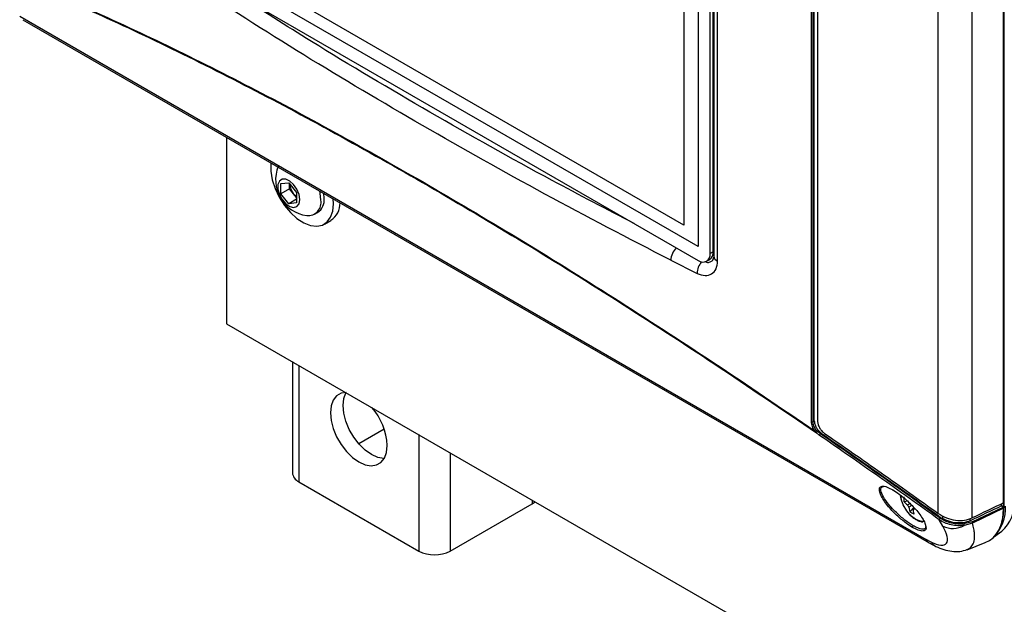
# Model space of a CAD drawing. Header units: inches. Extents: x 0.6 to 33.8, y 0 to 21.7.
# Tile 91 of 169: x 25.2 to 26.9, y 10.4 to 11.4. Entities that reach past the tile are written whole.
import ezdxf

# ---------------------------------------------------------------- set-up
doc = ezdxf.new("R2010")
doc.units = ezdxf.units.IN
doc.header["$MEASUREMENT"] = 0

msp = doc.modelspace()

# ---------------------------------------------------------------- linework, layer by layer
at = {"color": 7, "linetype": 'Continuous'}
for p, q in [((26.6003, 10.7344), (26.6003, 11.8884)), ((26.603, 10.7344), (26.603, 11.8885)), ((26.6052, 10.7357), (26.6052, 11.8897)), ((26.9381, 10.5875), (26.9381, 11.8895)), ((26.6109, 11.8771), (26.6109, 10.7355)), ((26.9369, 10.5921), (26.9369, 11.8781)), ((26.8224, 10.5736), (26.8224, 11.8422)), ((26.8819, 10.5658), (26.8819, 11.8511)), ((26.4017, 11.7885), (26.4017, 11.0411)), ((26.4226, 11.029), (26.4226, 11.7764)), ((26.4281, 11.0322), (26.4281, 11.7796)), ((26.429, 11.7769), (26.429, 11.0245)), ((26.4358, 11.0159), (26.4358, 11.7683)), ((26.3764, 11.7045), (26.3764, 11.0788)), ((26.3764, 11.0788), (25.5017, 11.5838)), ((26.4017, 11.0411), (25.476, 11.5754)), ((25.476, 11.5513), (26.4017, 11.0169)), ((25.213, 11.4447), (26.801, 10.528)), ((25.2185, 11.4388), (26.8065, 10.5221)), ((25.5756, 11.2327), (25.5756, 10.9061)), ((25.6706, 11.152), (25.6844, 11.1532)), ((25.6706, 11.1336), (25.6706, 11.152)), ((25.6844, 11.1532), (25.6982, 11.136)), ((25.686, 11.1424), (25.686, 11.1512)), ((25.686, 11.1424), (25.6706, 11.1336)), ((25.6844, 11.1164), (25.6706, 11.1336)), ((25.6929, 11.1339), (25.686, 11.1424)), ((25.6982, 11.1273), (25.6929, 11.1339)), ((25.6982, 11.136), (25.6982, 11.1177)), ((25.7463, 11.126), (25.7457, 11.1341)), ((25.6982, 11.1244), (25.6844, 11.1164)), ((25.6982, 11.1177), (25.6844, 11.1164)), ((25.763, 11.1164), (25.7625, 11.1248)), ((25.7295, 11.0978), (25.735, 11.101)), ((25.7468, 11.0806), (25.7583, 11.0872)), ((26.4281, 11.0322), (26.4226, 11.029)), ((26.429, 11.0246), (26.4281, 11.0191)), ((26.3538, 11.0173), (26.3999, 10.9943)), ((26.4164, 11.0155), (26.422, 11.0187)), ((25.5756, 10.9061), (28.8704, 9.004)), ((25.6907, 10.8396), (25.6907, 10.6448)), ((25.7021, 10.833), (25.7021, 10.6289)), ((26.603, 10.7344), (26.6052, 10.7357)), ((25.8516, 10.7215), (25.8069, 10.6957)), ((26.609, 10.7146), (26.6066, 10.7175)), ((26.6109, 10.717), (26.6087, 10.7191)), ((26.6144, 10.7104), (26.609, 10.7146)), ((26.6159, 10.7132), (26.6109, 10.717)), ((26.6175, 10.7142), (26.6159, 10.7132)), ((25.9122, 10.7118), (25.9122, 10.5076)), ((25.9673, 10.68), (25.9673, 10.5076)), ((25.7021, 10.6289), (25.9122, 10.5076)), ((26.7234, 10.6198), (26.7265, 10.6207)), ((26.111, 10.597), (26.111, 10.5906)), ((26.7625, 10.5942), (26.7625, 10.6025)), ((26.7686, 10.5953), (26.7625, 10.5942)), ((25.9673, 10.5076), (26.111, 10.5906)), ((26.7685, 10.5887), (26.7731, 10.5909)), ((26.771, 10.5844), (26.7728, 10.5765)), ((26.7728, 10.5765), (26.7795, 10.5842)), ((26.7782, 10.5803), (26.7812, 10.5823)), ((26.7799, 10.5723), (26.7782, 10.5803)), ((26.8816, 10.559), (26.9359, 10.5848)), ((26.9369, 10.5826), (26.8825, 10.5567)), ((26.9334, 10.587), (26.9334, 10.5904)), ((26.9359, 10.5917), (26.9359, 10.5863)), ((26.9359, 10.5863), (26.9381, 10.5875)), ((26.8304, 10.5511), (26.824, 10.5626)), ((26.8301, 10.5694), (26.8301, 10.5643)), ((26.8816, 10.559), (26.8674, 10.5552)), ((26.8785, 10.5607), (26.8785, 10.5648)), ((26.8825, 10.5567), (26.8677, 10.5525)), ((26.9192, 10.532), (26.9335, 10.5425)), ((26.81, 10.5233), (26.801, 10.528)), ((26.8062, 10.5223), (26.8184, 10.5159)), ((26.8729, 10.5101), (26.9047, 10.5226))]:
    msp.add_line(p, q, dxfattribs=at)
at = {"color": 7, "linetype": 'Continuous', "flags": 128}
for points in [[(25.6529, 11.188), (25.6528, 11.1869), (25.6528, 11.1731), (25.6554, 11.1581), (25.6604, 11.1427), (25.6676, 11.1276), (25.6767, 11.1134), (25.6873, 11.1008), (25.6988, 11.0905), (25.7107, 11.0828), (25.7225, 11.0783), (25.7336, 11.077), (25.7435, 11.079), (25.7517, 11.0843), (25.7578, 11.0925), (25.7617, 11.1034), (25.763, 11.1164), (25.763, 11.1164)], [(25.7037, 11.1237), (25.7024, 11.1325), (25.6987, 11.1416), (25.693, 11.1498), (25.6862, 11.156), (25.6791, 11.1593), (25.6727, 11.1593), (25.668, 11.156), (25.6654, 11.1499), (25.6654, 11.1417), (25.668, 11.1325), (25.6727, 11.1237), (25.6791, 11.1164), (25.6862, 11.1116), (25.693, 11.1099), (25.6987, 11.1115), (25.7024, 11.1164), (25.7037, 11.1237)], [(25.7409, 11.1228), (25.7395, 11.1351), (25.7388, 11.1385)], [(25.7848, 10.7856), (25.7762, 10.7842), (25.7683, 10.7796), (25.7624, 10.7721), (25.7587, 10.7621), (25.7574, 10.7501), (25.7587, 10.7366), (25.7624, 10.7223), (25.7683, 10.708), (25.7762, 10.6944), (25.7856, 10.6821), (25.7961, 10.6718), (25.8071, 10.664), (25.8182, 10.659), (25.8287, 10.6572), (25.8381, 10.6586), (25.846, 10.6631), (25.8519, 10.6706), (25.8556, 10.6806), (25.8569, 10.6927)], [(25.8516, 10.6699), (25.8508, 10.6699), (25.8403, 10.6718), (25.8292, 10.6767), (25.8182, 10.6845), (25.8077, 10.6949), (25.7982, 10.7071), (25.7904, 10.7208), (25.7845, 10.7351), (25.7808, 10.7493), (25.7795, 10.7628), (25.7808, 10.7749), (25.7845, 10.7849), (25.7848, 10.7856)], [(26.111, 10.5906), (26.1159, 10.594), (26.116, 10.5941)], [(26.7575, 10.5984), (26.7573, 10.5992), (26.7563, 10.6053)], [(26.7965, 10.5596), (26.7911, 10.5599), (26.7828, 10.5631), (26.7745, 10.5694), (26.7671, 10.5781), (26.7611, 10.5884), (26.7575, 10.5984)], [(26.9359, 10.5848), (26.9355, 10.5851), (26.9352, 10.5853), (26.9349, 10.5856), (26.9346, 10.5859), (26.9343, 10.5862), (26.934, 10.5864), (26.9337, 10.5867), (26.9334, 10.587)], [(26.9339, 10.5589), (26.9367, 10.5706), (26.9381, 10.5875)]]:
    msp.add_lwpolyline(points, dxfattribs=at)
at = {"color": 7, "linetype": 'Continuous'}
for centre, radius, start, end in [((25.7246, 11.158), 0.0632, 157.9205, 262.0741), ((25.7161, 11.1531), 0.0301, 183.6549, 219.7009), ((25.9219, 11.1549), 0.00325, 178.4318, 205.9359), ((25.7137, 11.1503), 0.0265, 218.2096, 234.1598), ((25.7179, 11.1188), 0.0233, 265.2608, 9.9756), ((25.7204, 11.1226), 0.0261, 303.9367, 7.3755), ((25.7373, 11.1177), 0.037, 304.5509, 0.4442), ((26.3862, 11.0161), 0.0324, 134.7893, 177.7989), ((26.4098, 11.0269), 0.0129, 230.7967, 9.214), ((26.4137, 11.0306), 0.0146, 305.0133, 6.2988), ((26.4393, 11.0257), 0.0104, 186.6056, 250.0162), ((26.4326, 10.9933), 0.0328, 139.7516, 178.2951), ((25.748, 10.6874), 0.109, 2.7942, 41.2845), ((26.6016, 10.7372), 0.00307, 245.9101, 296.554), ((26.627, 10.6933), 0.0316, 125.2117, 130.0016), ((26.6213, 10.7066), 0.0147, 135.1508, 147.1076), ((26.6179, 10.7104), 0.00349, 124.5315, 178.9183), ((25.7102, 10.6468), 0.0196, 185.6948, 245.6253), ((26.7434, 10.6152), 0.000697, 206.2671, 264.4338), ((26.7936, 10.6221), 0.0418, 221.9278, 233.1234), ((26.8912, 10.5915), 0.0648, 310.7764, 5.2072), ((26.7843, 10.595), 0.017, 201.6927, 218.3073), ((26.7778, 10.5837), 0.00343, 275.5873, 324.4234), ((26.8713, 10.5813), 0.0688, 314.8359, 4.2854), ((26.9346, 10.5889), 0.00292, 267.6133, 297.1043), ((26.8279, 10.5622), 0.00394, 126.152, 173.6756), ((26.8792, 10.5567), 0.00334, 0.1642, 43.4504), ((26.7799, 10.5498), 0.00268, 122.7255, 194.8632), ((26.8477, 10.5883), 0.041, 244.9991, 299.1375), ((26.8625, 10.5533), 0.0052, 350.7351, 20.5959), ((26.8139, 10.5345), 0.0145, 206.6905, 237.91), ((26.8273, 10.5344), 0.0206, 212.6262, 244.2591), ((25.9397, 10.5609), 0.0599, 242.6097, 297.3903)]:
    msp.add_arc(centre, radius, start, end, dxfattribs=at)
for centre, major_axis, ratio, start_param, end_param in [((24.2094, 5.5135), (41.3006, 20.1411), 0.073638, 1.468941, 1.470271), ((24.185, 5.4979), (41.3814, 20.1805), 0.073638, 1.468394, 1.469726), ((26.8461, 10.637), (-0.0645, 0.1117), 0.573012, 3.054976, 3.912063)]:
    msp.add_ellipse(centre, major_axis=major_axis, ratio=ratio, start_param=start_param, end_param=end_param, dxfattribs=at)
for points, knots in [([(25.9187, 11.2532), (25.8488, 11.2942), (25.7089, 11.3762), (25.5755, 11.4622), (25.5088, 11.5051)], [0, 0, 0, 0, 0.499921, 1, 1, 1, 1]), ([(25.2904, 11.4758), (25.3404, 11.4532), (25.44, 11.4082), (25.5957, 11.3306), (25.7548, 11.2468), (25.8643, 11.1845), (25.919, 11.1535)], [0, 0, 0, 0, 0.252143, 0.50245, 0.751532, 1, 1, 1, 1]), ([(25.2917, 11.4766), (25.3416, 11.454), (25.441, 11.4091), (25.5964, 11.3317), (25.755, 11.248), (25.8642, 11.186), (25.9187, 11.155)], [0, 0, 0, 0, 0.25226, 0.502613, 0.751658, 1, 1, 1, 1]), ([(26.2898, 11.0815), (26.2416, 11.1066), (26.1197, 11.1699), (25.9311, 11.2764), (25.7465, 11.3854), (25.6361, 11.4561), (25.5925, 11.484)], [0, 0, 0, 0, 0.197575, 0.5, 0.802422, 1, 1, 1, 1]), ([(26.3538, 11.0173), (26.2797, 11.0556), (26.1316, 11.1322), (25.9897, 11.2129), (25.9187, 11.2532)], [0, 0, 0, 0, 0.500079, 1, 1, 1, 1]), ([(25.9187, 11.155), (25.9739, 11.1226), (26.0845, 11.0578), (26.2552, 10.9513), (26.4291, 10.8386), (26.5473, 10.758), (26.6066, 10.7175)], [0, 0, 0, 0, 0.248342, 0.497387, 0.74774, 1, 1, 1, 1]), ([(25.919, 11.1535), (25.9744, 11.121), (26.0854, 11.056), (26.2566, 10.9492), (26.431, 10.8361), (26.5495, 10.7552), (26.609, 10.7146)], [0, 0, 0, 0, 0.248471, 0.49755, 0.74786, 1, 1, 1, 1]), ([(26.3999, 10.9943), (26.4046, 10.9926), (26.4141, 10.9892), (26.4259, 10.9924), (26.4342, 11.0013), (26.4352, 11.011), (26.4358, 11.0159)], [0, 0, 0, 0, 0.250534, 0.500217, 0.750009, 1, 1, 1, 1]), ([(26.4135, 11.0149), (26.4145, 11.0145), (26.4178, 11.0131), (26.4227, 11.0139), (26.427, 11.0164), (26.4282, 11.0197), (26.4286, 11.0209)], [0, 0, 0, 0, 0.140767, 0.477036, 0.812869, 1, 1, 1, 1]), ([(26.6066, 10.7175), (26.6057, 10.7189), (26.6038, 10.7215), (26.6019, 10.7259), (26.6006, 10.7303), (26.6004, 10.733), (26.6003, 10.7344)], [0, 0, 0, 0, 0.250429, 0.500399, 0.750025, 1, 1, 1, 1]), ([(26.6087, 10.7191), (26.6079, 10.7204), (26.6062, 10.7228), (26.6044, 10.7267), (26.6032, 10.7307), (26.603, 10.7332), (26.603, 10.7344)], [0, 0, 0, 0, 0.250978, 0.500472, 0.750637, 1, 1, 1, 1]), ([(26.6052, 10.7357), (26.6054, 10.7339), (26.6057, 10.7301), (26.6083, 10.7241), (26.6123, 10.7184), (26.6157, 10.7156), (26.6175, 10.7142)], [0, 0, 0, 0, 0.243946, 0.487905, 0.732412, 1, 1, 1, 1]), ([(26.6109, 10.7355), (26.6111, 10.7337), (26.6114, 10.7299), (26.614, 10.7239), (26.6179, 10.7182), (26.6214, 10.7154), (26.6232, 10.7139)], [0, 0, 0, 0, 0.2417048, 0.483349, 0.7267298, 1, 1, 1, 1]), ([(26.8256, 10.5654), (26.7904, 10.5905), (26.7203, 10.6408), (26.6506, 10.6891), (26.6159, 10.7132)], [0, 0, 0, 0, 0.500879, 1, 1, 1, 1]), ([(26.6175, 10.7142), (26.6528, 10.6897), (26.7234, 10.6408), (26.7946, 10.5898), (26.8301, 10.5643)], [0, 0, 0, 0, 0.499751, 1, 1, 1, 1]), ([(26.6232, 10.7139), (26.6563, 10.691), (26.7225, 10.6451), (26.7891, 10.5974), (26.8224, 10.5736)], [0, 0, 0, 0, 0.499783, 1, 1, 1, 1]), ([(26.824, 10.5626), (26.7889, 10.5878), (26.7188, 10.638), (26.6492, 10.6863), (26.6144, 10.7104)], [0, 0, 0, 0, 0.500336, 1, 1, 1, 1]), ([(26.7773, 10.5491), (26.7737, 10.5514), (26.7653, 10.5567), (26.7533, 10.5667), (26.743, 10.5768), (26.735, 10.5857), (26.7279, 10.5949), (26.7226, 10.6036), (26.7194, 10.611), (26.7189, 10.6165), (26.7199, 10.6196), (26.7217, 10.6202), (26.7223, 10.6204)], [0, 0, 0, 0, 0.1117808, 0.2559274, 0.3425837, 0.4385645, 0.5421294, 0.6500062, 0.7578831, 0.8614479, 0.9574287, 1, 1, 1, 1]), ([(26.7262, 10.6026), (26.7242, 10.6067), (26.7201, 10.6147), (26.7223, 10.6181), (26.7234, 10.6198)], [0, 0, 0, 0, 0.506286, 1, 1, 1, 1]), ([(26.7223, 10.6204), (26.7228, 10.6207), (26.725, 10.6219), (26.7317, 10.6206), (26.7394, 10.6166), (26.7427, 10.6149)], [0, 0, 0, 0, 0.146944, 0.627413, 1, 1, 1, 1]), ([(26.7427, 10.6149), (26.7464, 10.6126), (26.7548, 10.6073), (26.7667, 10.5973), (26.777, 10.5872), (26.7851, 10.5783), (26.7921, 10.5691), (26.7975, 10.5604), (26.8006, 10.5529), (26.8012, 10.5476), (26.8004, 10.5446), (26.799, 10.5441), (26.7988, 10.544)], [0, 0, 0, 0, 0.1148303, 0.2629093, 0.3519297, 0.4505289, 0.5569191, 0.6677389, 0.7785588, 0.884949, 0.9835482, 1, 1, 1, 1]), ([(26.7785, 10.5521), (26.7762, 10.5535), (26.7715, 10.5564), (26.7613, 10.5638), (26.7484, 10.5751), (26.7348, 10.5897), (26.7291, 10.5982), (26.7262, 10.6026)], [0, 0, 0, 0, 0.118172, 0.238771, 0.483399, 0.738045, 1, 1, 1, 1]), ([(26.7564, 10.6049), (26.7565, 10.6041), (26.7566, 10.602), (26.7572, 10.5998), (26.7576, 10.5985)], [0, 0, 0, 0, 0.390693, 1, 1, 1, 1]), ([(26.7762, 10.5879), (26.776, 10.5878), (26.7743, 10.5866), (26.7726, 10.5855), (26.771, 10.5844)], [0, 0, 0, 0, 0.09106, 1, 1, 1, 1]), ([(26.9369, 10.5826), (26.9369, 10.5827), (26.9369, 10.5829), (26.9368, 10.5832), (26.9367, 10.5835), (26.9366, 10.5838), (26.9364, 10.5841), (26.9362, 10.5844), (26.936, 10.5846), (26.9359, 10.5848)], [0, 0, 0, 0, 0.125927, 0.251824, 0.37772, 0.503614, 0.629506, 0.755397, 1, 1, 1, 1]), ([(26.7717, 10.5724), (26.7722, 10.5719), (26.7741, 10.5696), (26.778, 10.5662), (26.7833, 10.5626), (26.7889, 10.5601), (26.7932, 10.5589), (26.7953, 10.5591), (26.7957, 10.5592)], [0, 0, 0, 0, 0.06223, 0.276873, 0.49273, 0.719399, 0.953353, 1, 1, 1, 1]), ([(26.8224, 10.5736), (26.827, 10.5708), (26.8361, 10.5652), (26.8526, 10.5612), (26.8688, 10.561), (26.8776, 10.5642), (26.8819, 10.5658)], [0, 0, 0, 0, 0.256031, 0.51226, 0.762992, 1, 1, 1, 1]), ([(26.8677, 10.5525), (26.8639, 10.5522), (26.8565, 10.5516), (26.8448, 10.5533), (26.8335, 10.5567), (26.8272, 10.5607), (26.824, 10.5626)], [0, 0, 0, 0, 0.249078, 0.499164, 0.748278, 1, 1, 1, 1]), ([(26.8674, 10.5552), (26.8638, 10.5549), (26.8567, 10.5545), (26.8456, 10.5563), (26.8348, 10.5597), (26.8286, 10.5635), (26.8256, 10.5654)], [0, 0, 0, 0, 0.249076, 0.499152, 0.748285, 1, 1, 1, 1]), ([(26.8785, 10.5607), (26.8744, 10.5593), (26.8662, 10.5565), (26.8516, 10.5569), (26.8393, 10.5599), (26.8325, 10.5631), (26.8301, 10.5643)], [0, 0, 0, 0, 0.280009, 0.559842, 0.844503, 1, 1, 1, 1]), ([(26.7988, 10.544), (26.798, 10.5435), (26.7955, 10.5422), (26.7884, 10.5434), (26.7807, 10.5474), (26.7773, 10.5491)], [0, 0, 0, 0, 0.216314, 0.657711, 1, 1, 1, 1]), ([(26.8005, 10.551), (26.8001, 10.5492), (26.7994, 10.5454), (26.7926, 10.5458), (26.7851, 10.5485), (26.7807, 10.5509), (26.7785, 10.5521)], [0, 0, 0, 0, 0.3148779, 0.6615892, 0.8325185, 1, 1, 1, 1]), ([(26.81, 10.5233), (26.816, 10.521), (26.8288, 10.516), (26.8384, 10.5201), (26.8397, 10.5319), (26.8335, 10.5448), (26.8304, 10.5511)], [0, 0, 0, 0, 0.2268251, 0.4775522, 0.7418825, 1, 1, 1, 1]), ([(26.8723, 10.5102), (26.8746, 10.5112), (26.8795, 10.5133), (26.8841, 10.5203), (26.8861, 10.5289), (26.8861, 10.538), (26.8851, 10.5465), (26.8834, 10.5532), (26.8825, 10.5567)], [0, 0, 0, 0, 0.169266, 0.372383, 0.59233, 0.714974, 0.850857, 1, 1, 1, 1]), ([(26.8184, 10.5159), (26.823, 10.5139), (26.8325, 10.5098), (26.8467, 10.5069), (26.8608, 10.5065), (26.869, 10.509), (26.8732, 10.5102)], [0, 0, 0, 0, 0.229998, 0.473815, 0.730982, 1, 1, 1, 1])]:
    msp.add_open_spline(points, degree=3, knots=knots, dxfattribs=at)
msp.add_open_spline([(26.7799, 10.5723), (26.7787, 10.5729), (26.7761, 10.5742), (26.7739, 10.5757), (26.7728, 10.5765)], degree=3, dxfattribs=at)

doc.saveas('drawing.dxf')
